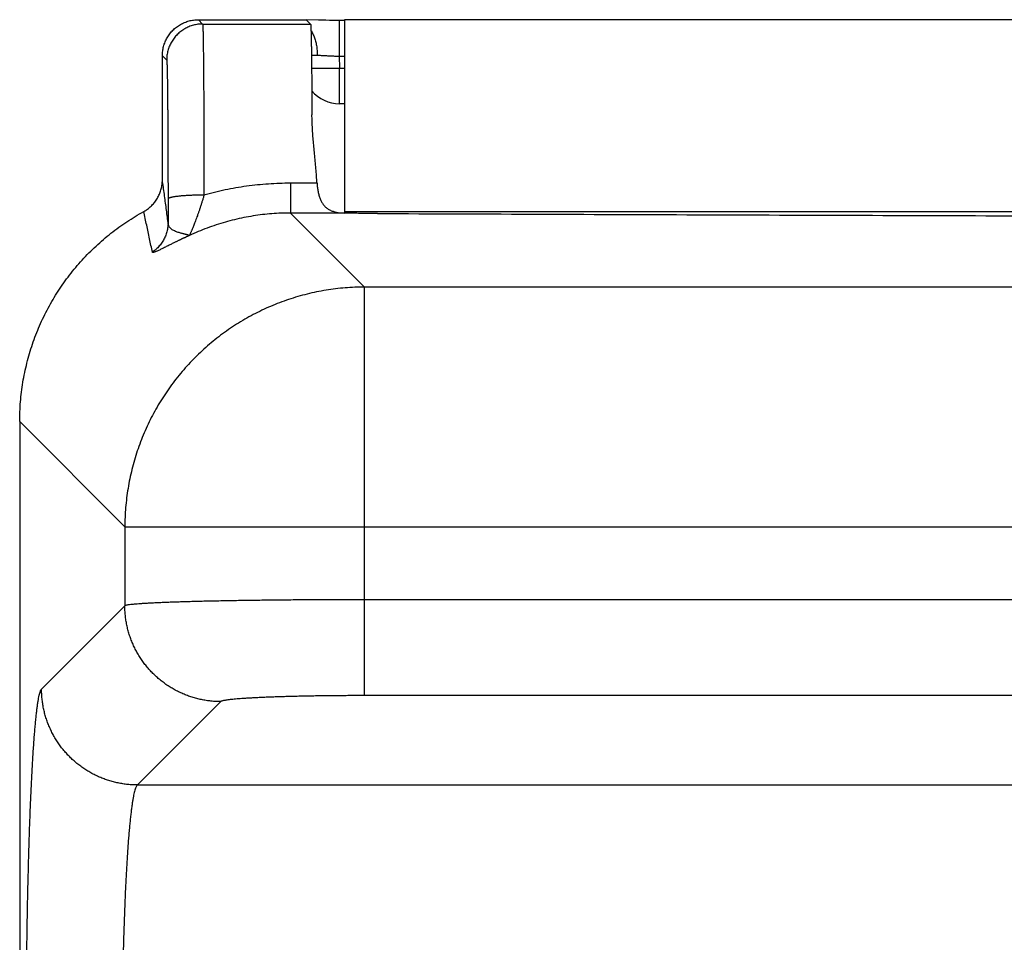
# Model space of a CAD drawing. Header units: inches. Extents: x 0 to 34, y 0 to 22.
# Tile 12 of 111: x 4.955 to 5.366, y 9.032 to 9.416. Entities that reach past the tile are written whole.
import ezdxf

# ---------------------------------------------------------------- set-up
doc = ezdxf.new("R2010")
doc.units = ezdxf.units.IN
doc.header["$LTSCALE"] = 1.87
doc.header["$MEASUREMENT"] = 0
doc.layers.get('0').update_dxf_attribs({"linetype": 'CONTINUOUS'})

msp = doc.modelspace()

# ---------------------------------------------------------------- linework, layer by layer
at = {"color": 7, "linetype": 'CONTINUOUS'}
for p, q in [((5.02981, 9.41602), (5.03161, 9.41422)), ((5.02981, 9.41602), (5.07481, 9.41602)), ((5.07481, 9.41602), (5.07661, 9.41422)), ((5.07997, 9.41583), (5.07487, 9.41596)), ((5.08299, 9.41577), (5.07997, 9.41583)), ((5.08859, 9.41572), (5.08859, 9.40085)), ((5.09081, 9.41602), (5.09081, 9.33545)), ((8.28981, 9.41602), (5.09081, 9.41602)), ((5.03161, 9.41422), (5.07661, 9.41422)), ((5.01481, 9.34926), (5.01481, 9.40102)), ((5.01481, 9.40102), (5.01661, 9.39922)), ((5.08859, 9.40085), (5.08863, 9.39589)), ((5.08859, 9.40085), (5.09081, 9.40085)), ((5.08863, 9.38102), (5.08863, 9.39589)), ((5.08863, 9.39589), (5.09081, 9.39589)), ((5.09081, 9.38102), (5.08863, 9.38102)), ((5.06822, 9.34785), (5.06822, 9.33545)), ((5.07931, 9.34785), (5.06822, 9.34785)), ((5.06822, 9.33545), (5.09907, 9.30461)), ((5.09084, 9.33545), (5.06822, 9.33545)), ((8.28981, 9.33602), (5.09081, 9.33602)), ((5.09907, 9.13435), (5.09907, 9.30461)), ((8.28055, 9.30461), (5.09907, 9.30461)), ((4.95531, 9.24856), (4.95531, 5.96592)), ((4.95531, 9.24856), (4.99916, 9.20471)), ((4.99916, 9.20471), (4.99916, 9.17181)), ((4.99916, 9.20471), (8.38046, 9.20471)), ((8.28055, 9.17431), (5.09907, 9.17431)), ((4.99916, 9.17181), (4.96442, 9.13707)), ((5.03912, 9.13184), (5.00439, 9.09711)), ((8.28055, 9.13435), (5.09907, 9.13435)), ((5.00439, 9.09711), (8.37524, 9.09711))]:
    msp.add_line(p, q, dxfattribs=at)
msp.add_lwpolyline([(5.09081, 9.41572), (5.08741, 9.41572), (5.08594, 9.41573), (5.08447, 9.41575), (5.08299, 9.41577)], dxfattribs=at)
msp.add_arc((5.08863, 9.39602), 0.015, 219.922, 270, dxfattribs=at)
for points, knots in [([(5.01481, 9.40102), (5.01481, 9.40135), (5.01483, 9.402), (5.01493, 9.40298), (5.01509, 9.40395), (5.01531, 9.4049), (5.0156, 9.40584), (5.01594, 9.40676), (5.01635, 9.40766), (5.01681, 9.40852), (5.01733, 9.40936), (5.0179, 9.41016), (5.01852, 9.41092), (5.0192, 9.41163), (5.01991, 9.4123), (5.02067, 9.41293), (5.02147, 9.4135), (5.02231, 9.41402), (5.02317, 9.41448), (5.02407, 9.41489), (5.02499, 9.41523), (5.02593, 9.41552), (5.02688, 9.41574), (5.02785, 9.4159), (5.02883, 9.416), (5.02948, 9.41602), (5.02981, 9.41602)], [0, 0, 0, 0, 0.041654, 0.083352, 0.125005, 0.166657, 0.208354, 0.250006, 0.291657, 0.333353, 0.375004, 0.416654, 0.45835, 0.5, 0.54165, 0.583346, 0.624996, 0.666647, 0.708343, 0.749994, 0.791646, 0.833343, 0.874995, 0.916648, 0.958346, 1, 1, 1, 1]), ([(5.03161, 9.41422), (5.03128, 9.41422), (5.03062, 9.4142), (5.02965, 9.41411), (5.02868, 9.41395), (5.02772, 9.41372), (5.02678, 9.41344), (5.02586, 9.41309), (5.02497, 9.41269), (5.0241, 9.41222), (5.02327, 9.4117), (5.02247, 9.41113), (5.02171, 9.41051), (5.02099, 9.40984), (5.02032, 9.40912), (5.0197, 9.40836), (5.01913, 9.40756), (5.01861, 9.40673), (5.01814, 9.40586), (5.01774, 9.40497), (5.01739, 9.40405), (5.01711, 9.40311), (5.01688, 9.40215), (5.01672, 9.40118), (5.01663, 9.40021), (5.01661, 9.39955), (5.01661, 9.39922)], [0, 0, 0, 0, 0.041666, 0.083332, 0.124998, 0.166664, 0.208331, 0.249998, 0.291664, 0.333331, 0.374998, 0.416666, 0.458333, 0.5, 0.541667, 0.583335, 0.625002, 0.666669, 0.708336, 0.750003, 0.791669, 0.833336, 0.875002, 0.916668, 0.958334, 1, 1, 1, 1]), ([(5.03161, 9.41422), (5.03163, 9.4142), (5.03163, 9.41407), (5.03166, 9.41383), (5.03168, 9.41343), (5.03171, 9.41289), (5.03173, 9.41221), (5.03175, 9.41138), (5.03177, 9.41041), (5.0318, 9.40931), (5.03182, 9.40807), (5.03184, 9.40669), (5.03186, 9.40518), (5.03188, 9.40354), (5.0319, 9.40178), (5.03192, 9.39989), (5.03194, 9.39788), (5.03196, 9.39575), (5.03198, 9.39352), (5.032, 9.39117), (5.03202, 9.38872), (5.03203, 9.38617), (5.03205, 9.38352), (5.03206, 9.38079), (5.03208, 9.37797), (5.03209, 9.37507), (5.0321, 9.37209), (5.03211, 9.36905), (5.03212, 9.36594), (5.03213, 9.36278), (5.03214, 9.35956), (5.03215, 9.3563), (5.03215, 9.353), (5.03216, 9.34966), (5.03216, 9.3463), (5.03216, 9.34405), (5.03216, 9.34293)], [0, 0, 0, 0, 0.001483, 0.004991, 0.010537, 0.018114, 0.027709, 0.039302, 0.052869, 0.068382, 0.08581, 0.105126, 0.126299, 0.149296, 0.174074, 0.200585, 0.228778, 0.258602, 0.290007, 0.322939, 0.357333, 0.393124, 0.430246, 0.468633, 0.508215, 0.548912, 0.590648, 0.633352, 0.676951, 0.721362, 0.766496, 0.812268, 0.858592, 0.90538, 0.952547, 1, 1, 1, 1]), ([(5.07661, 9.41422), (5.07663, 9.4142), (5.07664, 9.41407), (5.07668, 9.41384), (5.0767, 9.41345), (5.07673, 9.41294), (5.07675, 9.41227), (5.07678, 9.41148), (5.07681, 9.41054), (5.07684, 9.40948), (5.07686, 9.40827), (5.07689, 9.40694), (5.07692, 9.40548), (5.07694, 9.4039), (5.07697, 9.40219), (5.07699, 9.40036), (5.07702, 9.39842), (5.07704, 9.39636), (5.07706, 9.39419), (5.07708, 9.39192), (5.0771, 9.38954), (5.07712, 9.38707), (5.07714, 9.3845), (5.07716, 9.38185), (5.07718, 9.37911), (5.07719, 9.37726), (5.07719, 9.37632)], [0, 0, 0, 0, 0.002744, 0.009143, 0.019227, 0.032989, 0.050417, 0.071468, 0.09611, 0.124315, 0.156008, 0.191146, 0.229684, 0.271521, 0.316598, 0.36486, 0.416177, 0.470481, 0.527701, 0.587685, 0.650354, 0.715625, 0.783327, 0.853367, 0.925655, 1, 1, 1, 1]), ([(5.07678, 9.41158), (5.07683, 9.4115), (5.07703, 9.41116), (5.07735, 9.41056), (5.07773, 9.40976), (5.07808, 9.40891), (5.07838, 9.40803), (5.07865, 9.40712), (5.07889, 9.40617), (5.07908, 9.40521), (5.07923, 9.40422), (5.07934, 9.40323), (5.07941, 9.40222), (5.07943, 9.40154), (5.07943, 9.4012)], [0, 0, 0, 0, 0.02723, 0.107073, 0.189183, 0.273424, 0.359629, 0.447609, 0.537156, 0.628041, 0.720024, 0.812853, 0.906267, 1, 1, 1, 1]), ([(5.01661, 9.39922), (5.01663, 9.3992), (5.01663, 9.39908), (5.01667, 9.39887), (5.01668, 9.39851), (5.01671, 9.39802), (5.01674, 9.3974), (5.01676, 9.39664), (5.01678, 9.39576), (5.01681, 9.39475), (5.01683, 9.39362), (5.01686, 9.39236), (5.01688, 9.39098), (5.0169, 9.38948), (5.01692, 9.38787), (5.01694, 9.38615), (5.01696, 9.38432), (5.01698, 9.38239), (5.017, 9.38036), (5.01702, 9.37823), (5.01704, 9.37601), (5.01705, 9.3737), (5.01707, 9.37132), (5.01708, 9.36885), (5.01709, 9.36632), (5.01711, 9.36372), (5.01712, 9.36106), (5.01713, 9.35834), (5.01714, 9.35558), (5.01714, 9.35277), (5.01715, 9.34993), (5.01716, 9.34707), (5.01716, 9.34419), (5.01716, 9.34226), (5.01716, 9.3413)], [0, 0, 0, 0, 0.001632, 0.005513, 0.01169, 0.020166, 0.030934, 0.043972, 0.059232, 0.076661, 0.096241, 0.117969, 0.141799, 0.167655, 0.195472, 0.225197, 0.256779, 0.290168, 0.32529, 0.36205, 0.400356, 0.440162, 0.481413, 0.523996, 0.567772, 0.61266, 0.65861, 0.705529, 0.753289, 0.801757, 0.850801, 0.90028, 0.950059, 1, 1, 1, 1]), ([(5.07698, 9.4012), (5.07709, 9.4012), (5.07741, 9.4012), (5.07798, 9.4012), (5.07869, 9.4012), (5.07918, 9.4012), (5.07943, 9.4012)], [0, 0, 0, 0, 0.127848, 0.400536, 0.691675, 1, 1, 1, 1]), ([(5.07943, 9.4012), (5.07969, 9.4012), (5.08023, 9.40119), (5.08105, 9.40116), (5.08191, 9.40112), (5.08281, 9.40107), (5.08374, 9.40102), (5.08469, 9.40097), (5.08566, 9.40093), (5.08663, 9.40089), (5.08761, 9.40086), (5.08826, 9.40085), (5.08859, 9.40085)], [0, 0, 0, 0, 0.084597, 0.174399, 0.268878, 0.36741, 0.469294, 0.573737, 0.679891, 0.786893, 0.893882, 1, 1, 1, 1]), ([(5.07705, 9.39583), (5.07725, 9.39583), (5.0777, 9.39583), (5.07841, 9.39583), (5.07918, 9.39583), (5.07999, 9.39584), (5.08085, 9.39584), (5.08174, 9.39584), (5.08266, 9.39585), (5.08361, 9.39585), (5.08459, 9.39586), (5.08558, 9.39586), (5.08659, 9.39587), (5.08761, 9.39588), (5.08829, 9.39589), (5.08863, 9.39589)], [0, 0, 0, 0, 0.053776, 0.116289, 0.182922, 0.253365, 0.327288, 0.404347, 0.484184, 0.566426, 0.650689, 0.736581, 0.823702, 0.911645, 1, 1, 1, 1]), ([(5.07931, 9.34785), (5.07924, 9.34887), (5.07908, 9.35092), (5.07882, 9.35399), (5.07855, 9.35705), (5.07826, 9.36007), (5.07798, 9.36304), (5.07773, 9.36593), (5.07751, 9.36871), (5.07734, 9.37137), (5.07723, 9.3739), (5.0772, 9.37553), (5.07719, 9.37632)], [0, 0, 0, 0, 0.107425, 0.215606, 0.323518, 0.430208, 0.534907, 0.636702, 0.734747, 0.828433, 0.917063, 1, 1, 1, 1]), ([(5.00703, 9.33609), (5.00731, 9.33624), (5.00785, 9.33656), (5.00863, 9.33709), (5.00937, 9.33767), (5.01008, 9.33829), (5.01075, 9.33896), (5.01137, 9.33967), (5.01195, 9.34041), (5.01248, 9.3412), (5.01296, 9.34201), (5.01339, 9.34285), (5.01376, 9.34372), (5.01408, 9.34461), (5.01435, 9.34551), (5.01455, 9.34644), (5.0147, 9.34737), (5.01479, 9.34831), (5.01481, 9.34894), (5.01481, 9.34926)], [0, 0, 0, 0, 0.058692, 0.117445, 0.176149, 0.234898, 0.293692, 0.352433, 0.411243, 0.47008, 0.528867, 0.587736, 0.64661, 0.705445, 0.764363, 0.823262, 0.882141, 0.941092, 1, 1, 1, 1]), ([(5.01719, 9.33152), (5.01694, 9.33347), (5.01642, 9.3374), (5.01563, 9.34331), (5.01509, 9.34727), (5.01481, 9.34926)], [0, 0, 0, 0, 0.330329, 0.663698, 1, 1, 1, 1]), ([(5.06822, 9.34785), (5.06669, 9.34785), (5.06363, 9.3478), (5.05904, 9.34757), (5.05447, 9.34718), (5.04992, 9.34663), (5.0454, 9.34594), (5.04093, 9.34509), (5.03652, 9.34409), (5.03361, 9.34333), (5.03216, 9.34293)], [0, 0, 0, 0, 0.125816, 0.2517, 0.377498, 0.503053, 0.628216, 0.752849, 0.876824, 1, 1, 1, 1]), ([(5.07931, 9.34785), (5.07933, 9.34756), (5.07937, 9.34697), (5.07947, 9.34611), (5.07959, 9.34526), (5.07973, 9.34443), (5.0799, 9.34363), (5.08009, 9.34286), (5.08031, 9.34212), (5.08057, 9.34142), (5.08085, 9.34074), (5.08117, 9.34011), (5.08152, 9.33951), (5.08192, 9.33895), (5.08235, 9.33843), (5.08282, 9.33794), (5.08335, 9.3375), (5.08392, 9.3371), (5.08455, 9.33674), (5.08523, 9.33642), (5.08598, 9.33615), (5.0868, 9.33592), (5.0877, 9.33573), (5.08867, 9.33559), (5.08972, 9.3355), (5.09046, 9.33547), (5.09084, 9.33545)], [0, 0, 0, 0, 0.045884, 0.091079, 0.135368, 0.178679, 0.220979, 0.262105, 0.302042, 0.340886, 0.378616, 0.415299, 0.451209, 0.486512, 0.52141, 0.556317, 0.591589, 0.627564, 0.664756, 0.703672, 0.74475, 0.788557, 0.835563, 0.886154, 0.940845, 1, 1, 1, 1]), ([(5.03216, 9.34293), (5.03184, 9.34293), (5.03119, 9.34292), (5.03022, 9.34291), (5.02926, 9.34289), (5.02831, 9.34287), (5.02737, 9.34284), (5.02646, 9.3428), (5.02557, 9.34276), (5.02471, 9.3427), (5.02388, 9.34265), (5.02309, 9.34259), (5.02233, 9.34252), (5.02162, 9.34245), (5.02095, 9.34237), (5.02033, 9.34229), (5.01975, 9.3422), (5.01923, 9.34211), (5.01877, 9.34202), (5.01836, 9.34192), (5.01801, 9.34183), (5.01772, 9.34173), (5.01749, 9.34162), (5.01732, 9.34152), (5.0172, 9.34142), (5.01717, 9.34133), (5.01716, 9.3413)], [0, 0, 0, 0, 0.063895, 0.127557, 0.190688, 0.253025, 0.314304, 0.37427, 0.432672, 0.489266, 0.543818, 0.596101, 0.645901, 0.693012, 0.737244, 0.778419, 0.816375, 0.850967, 0.882068, 0.909575, 0.933412, 0.953543, 0.969988, 0.982875, 0.992567, 1, 1, 1, 1]), ([(5.01716, 9.3413), (5.01717, 9.34073), (5.01717, 9.33961), (5.01717, 9.33794), (5.01717, 9.3363), (5.01718, 9.33468), (5.01718, 9.33309), (5.01719, 9.33204), (5.01719, 9.33152)], [0, 0, 0, 0, 0.173022, 0.343744, 0.511984, 0.677567, 0.840315, 1, 1, 1, 1]), ([(5.03216, 9.34293), (5.03205, 9.34251), (5.0318, 9.34167), (5.03143, 9.34042), (5.03104, 9.33916), (5.03064, 9.33792), (5.03024, 9.3367), (5.02983, 9.33551), (5.02943, 9.33437), (5.02903, 9.33328), (5.02865, 9.33226), (5.02828, 9.33132), (5.02794, 9.33046), (5.02763, 9.32969), (5.02735, 9.329), (5.0271, 9.32839), (5.02688, 9.32787), (5.02669, 9.32743), (5.02653, 9.32706), (5.0264, 9.32675), (5.02629, 9.32651), (5.02621, 9.32632), (5.02614, 9.32619), (5.02611, 9.32611), (5.02609, 9.32608)], [0, 0, 0, 0, 0.072318, 0.145671, 0.219313, 0.292514, 0.364565, 0.434797, 0.502583, 0.567343, 0.628477, 0.685141, 0.736669, 0.78309, 0.824557, 0.861049, 0.892566, 0.919372, 0.941856, 0.960353, 0.975129, 0.986527, 0.994797, 1, 1, 1, 1]), ([(4.95531, 9.24856), (4.95531, 9.24993), (4.95537, 9.25267), (4.95562, 9.25677), (4.95604, 9.26085), (4.95663, 9.26492), (4.95738, 9.26896), (4.9583, 9.27296), (4.95939, 9.27692), (4.96063, 9.28083), (4.96203, 9.28469), (4.96359, 9.28848), (4.96531, 9.29221), (4.96718, 9.29586), (4.96919, 9.29944), (4.97135, 9.30292), (4.97365, 9.30632), (4.97609, 9.30962), (4.97866, 9.31281), (4.98136, 9.3159), (4.98418, 9.31887), (4.98713, 9.32173), (4.99019, 9.32446), (4.99336, 9.32706), (4.99663, 9.32953), (5, 9.33187), (5.00347, 9.33406), (5.00584, 9.33543), (5.00703, 9.33609)], [0, 0, 0, 0, 0.038509, 0.077032, 0.115536, 0.154019, 0.19252, 0.231011, 0.269473, 0.307953, 0.346432, 0.38488, 0.423339, 0.461805, 0.500248, 0.538688, 0.577145, 0.615588, 0.654014, 0.692464, 0.730909, 0.769331, 0.807777, 0.846228, 0.884655, 0.923099, 0.961559, 1, 1, 1, 1]), ([(5.01064, 9.31916), (5.01026, 9.32102), (5.00948, 9.32477), (5.00827, 9.33042), (5.00745, 9.33419), (5.00704, 9.33609)], [0, 0, 0, 0, 0.330126, 0.663607, 1, 1, 1, 1]), ([(5.06822, 9.33545), (5.06694, 9.33546), (5.06435, 9.33541), (5.06047, 9.33518), (5.05657, 9.3348), (5.05267, 9.33426), (5.04878, 9.33356), (5.04491, 9.33271), (5.04106, 9.3317), (5.03724, 9.33053), (5.03347, 9.3292), (5.02974, 9.32773), (5.0273, 9.32665), (5.02609, 9.32608)], [0, 0, 0, 0, 0.088781, 0.178191, 0.268158, 0.35861, 0.449475, 0.540687, 0.632187, 0.723913, 0.815805, 0.907804, 1, 1, 1, 1]), ([(5.10455, 9.33525), (5.10401, 9.33525), (5.10294, 9.33526), (5.10133, 9.33527), (5.09975, 9.33528), (5.09819, 9.3353), (5.09665, 9.33533), (5.09514, 9.33535), (5.09367, 9.33538), (5.09224, 9.33542), (5.0913, 9.33544), (5.09084, 9.33545)], [0, 0, 0, 0, 0.117884, 0.23488, 0.350581, 0.464741, 0.576917, 0.686892, 0.794239, 0.89873, 1, 1, 1, 1]), ([(5.10455, 9.33525), (5.1504, 9.33507), (5.24212, 9.33473), (5.37973, 9.33427), (5.51743, 9.33386), (5.6552, 9.33349), (5.79302, 9.33316), (5.9309, 9.33289), (6.06882, 9.33265), (6.20678, 9.33247), (6.34477, 9.33233), (6.48278, 9.33224), (6.6208, 9.33219), (6.75882, 9.33219), (6.89684, 9.33224), (7.03485, 9.33233), (7.17284, 9.33247), (7.3108, 9.33265), (7.44872, 9.33289), (7.5866, 9.33316), (7.72443, 9.33349), (7.86219, 9.33386), (7.99989, 9.33427), (8.13751, 9.33473), (8.22923, 9.33507), (8.27507, 9.33525)], [0, 0, 0, 0, 0.04338, 0.086787, 0.130218, 0.173671, 0.217142, 0.260631, 0.304133, 0.347647, 0.39117, 0.4347, 0.478233, 0.521767, 0.5653, 0.60883, 0.652353, 0.695867, 0.739369, 0.782858, 0.826329, 0.869782, 0.913213, 0.95662, 1, 1, 1, 1]), ([(5.01719, 9.33152), (5.01719, 9.33119), (5.01717, 9.33055), (5.01707, 9.32958), (5.01691, 9.32862), (5.01669, 9.32768), (5.01641, 9.32675), (5.01608, 9.32584), (5.01568, 9.32496), (5.01522, 9.3241), (5.01471, 9.32327), (5.01415, 9.32248), (5.01354, 9.32173), (5.01288, 9.32101), (5.01218, 9.32035), (5.01143, 9.31972), (5.01091, 9.31934), (5.01064, 9.31916)], [0, 0, 0, 0, 0.066623, 0.133236, 0.199858, 0.266488, 0.333126, 0.399771, 0.466424, 0.533087, 0.599759, 0.666442, 0.733134, 0.799837, 0.866549, 0.93327, 1, 1, 1, 1]), ([(5.0261, 9.32608), (5.02611, 9.3261), (5.02602, 9.32619), (5.0259, 9.32609), (5.02574, 9.32617), (5.02561, 9.32623), (5.02546, 9.32631), (5.02527, 9.32636), (5.02504, 9.32641), (5.02479, 9.32648), (5.02448, 9.32655), (5.02412, 9.32663), (5.0237, 9.32674), (5.02323, 9.32686), (5.02268, 9.32701), (5.02207, 9.32719), (5.02139, 9.3274), (5.02065, 9.32765), (5.01991, 9.32795), (5.01923, 9.3283), (5.01865, 9.32868), (5.01819, 9.32908), (5.01782, 9.3295), (5.01754, 9.32996), (5.01734, 9.33045), (5.01722, 9.33097), (5.01719, 9.33133), (5.01719, 9.33152)], [0, 0, 0, 0, 0.004744, 0.021431, 0.034287, 0.04725, 0.061539, 0.079288, 0.099632, 0.122422, 0.149997, 0.183278, 0.221287, 0.264735, 0.314587, 0.371326, 0.434542, 0.505038, 0.578639, 0.6477, 0.708012, 0.761696, 0.811143, 0.858088, 0.904205, 0.951047, 1, 1, 1, 1]), ([(5.02609, 9.32608), (5.02606, 9.32607), (5.02599, 9.32604), (5.02588, 9.32599), (5.02576, 9.32593), (5.02563, 9.32587), (5.02548, 9.3258), (5.02531, 9.32573), (5.02514, 9.32565), (5.02496, 9.32557), (5.02479, 9.32549), (5.02462, 9.32541), (5.02443, 9.32532), (5.02424, 9.32523), (5.02403, 9.32513), (5.02379, 9.32502), (5.02354, 9.32491), (5.02326, 9.32478), (5.02297, 9.32464), (5.02265, 9.32449), (5.02231, 9.32433), (5.02193, 9.32415), (5.02153, 9.32395), (5.02109, 9.32374), (5.02061, 9.32351), (5.02009, 9.32326), (5.01954, 9.32298), (5.01893, 9.32269), (5.01827, 9.32236), (5.01757, 9.32201), (5.01682, 9.32164), (5.01605, 9.32125), (5.0153, 9.32087), (5.01457, 9.32052), (5.01389, 9.32019), (5.01327, 9.31989), (5.01271, 9.31963), (5.0122, 9.31942), (5.01177, 9.31925), (5.0114, 9.31912), (5.0111, 9.31905), (5.01088, 9.31902), (5.01071, 9.31904), (5.01065, 9.31912), (5.01064, 9.31916)], [0, 0, 0, 0, 0.00602, 0.013135, 0.020917, 0.029403, 0.038878, 0.049699, 0.061144, 0.072411, 0.083494, 0.094633, 0.106223, 0.118676, 0.132385, 0.147527, 0.163998, 0.181689, 0.200671, 0.221174, 0.243419, 0.267604, 0.293903, 0.322487, 0.353503, 0.387045, 0.423294, 0.462726, 0.505706, 0.552168, 0.60132, 0.652101, 0.702519, 0.750346, 0.794452, 0.834766, 0.871156, 0.9033, 0.930883, 0.953674, 0.971564, 0.984607, 0.993341, 1, 1, 1, 1]), ([(5.09907, 9.30461), (5.09773, 9.30461), (5.09505, 9.30455), (5.09104, 9.3043), (5.08704, 9.30389), (5.08306, 9.30332), (5.0791, 9.30259), (5.07518, 9.3017), (5.0713, 9.30065), (5.06746, 9.29945), (5.06367, 9.29809), (5.05994, 9.29659), (5.05628, 9.29493), (5.05268, 9.29313), (5.04916, 9.29119), (5.04571, 9.2891), (5.04236, 9.28688), (5.0391, 9.28453), (5.03593, 9.28205), (5.03287, 9.27944), (5.02991, 9.27671), (5.02706, 9.27386), (5.02433, 9.27091), (5.02173, 9.26784), (5.01924, 9.26468), (5.01689, 9.26141), (5.01467, 9.25806), (5.01259, 9.25462), (5.01064, 9.2511), (5.00884, 9.2475), (5.00719, 9.24383), (5.00568, 9.2401), (5.00433, 9.23631), (5.00312, 9.23248), (5.00208, 9.22859), (5.00119, 9.22467), (5.00046, 9.22072), (4.99989, 9.21674), (4.99947, 9.21274), (4.99922, 9.20873), (4.99916, 9.20605), (4.99916, 9.20471)], [0, 0, 0, 0, 0.025627, 0.051255, 0.076885, 0.102518, 0.128152, 0.153788, 0.179426, 0.205065, 0.230706, 0.256348, 0.281992, 0.307637, 0.333283, 0.35893, 0.384578, 0.410227, 0.435876, 0.461525, 0.487175, 0.512825, 0.538475, 0.564124, 0.589773, 0.615422, 0.64107, 0.666717, 0.692363, 0.718008, 0.743652, 0.769294, 0.794935, 0.820574, 0.846212, 0.871848, 0.897482, 0.923115, 0.948745, 0.974373, 1, 1, 1, 1]), ([(5.09907, 9.17431), (5.09773, 9.17431), (5.09505, 9.17431), (5.09104, 9.1743), (5.08704, 9.17429), (5.08307, 9.17428), (5.07912, 9.17426), (5.0752, 9.17424), (5.07132, 9.17421), (5.06749, 9.17418), (5.0637, 9.17414), (5.05998, 9.1741), (5.05631, 9.17406), (5.05272, 9.17401), (5.0492, 9.17396), (5.04576, 9.17391), (5.04241, 9.17385), (5.03915, 9.17379), (5.03599, 9.17372), (5.03293, 9.17366), (5.02998, 9.17359), (5.02713, 9.17351), (5.0244, 9.17343), (5.0218, 9.17335), (5.01931, 9.17327), (5.01696, 9.17319), (5.01473, 9.1731), (5.01264, 9.17301), (5.0107, 9.17292), (5.00889, 9.17282), (5.00723, 9.17273), (5.00572, 9.17263), (5.00436, 9.17253), (5.00315, 9.17243), (5.0021, 9.17233), (5.0012, 9.17223), (5.00047, 9.17213), (4.99989, 9.17203), (4.99947, 9.17193), (4.99924, 9.17185), (4.99916, 9.17181)], [0, 0, 0, 0, 0.040208, 0.080335, 0.120318, 0.160098, 0.199614, 0.238809, 0.277623, 0.315989, 0.353842, 0.391123, 0.427778, 0.463746, 0.498962, 0.53336, 0.566883, 0.599486, 0.631122, 0.661749, 0.691321, 0.719793, 0.747111, 0.773224, 0.798086, 0.821666, 0.843933, 0.864847, 0.884369, 0.902463, 0.919098, 0.934251, 0.947898, 0.960017, 0.970592, 0.979608, 0.987055, 0.992927, 0.997231, 1, 1, 1, 1]), ([(5.03912, 9.13184), (5.03845, 9.13184), (5.0371, 9.13188), (5.03508, 9.13204), (5.03308, 9.1323), (5.03109, 9.13266), (5.02912, 9.13312), (5.02717, 9.13368), (5.02526, 9.13434), (5.02338, 9.13509), (5.02154, 9.13594), (5.01974, 9.13687), (5.018, 9.1379), (5.01631, 9.13902), (5.01468, 9.14022), (5.01311, 9.1415), (5.01161, 9.14286), (5.01017, 9.14429), (5.00882, 9.14579), (5.00754, 9.14736), (5.00634, 9.14899), (5.00522, 9.15068), (5.00419, 9.15242), (5.00325, 9.15422), (5.00241, 9.15606), (5.00165, 9.15794), (5.001, 9.15985), (5.00044, 9.1618), (4.99998, 9.16377), (4.99962, 9.16576), (4.99936, 9.16777), (4.9992, 9.16978), (4.99916, 9.17113), (4.99916, 9.17181)], [0, 0, 0, 0, 0.03224, 0.064482, 0.096728, 0.128977, 0.161229, 0.193484, 0.225741, 0.258001, 0.290262, 0.322526, 0.354792, 0.387058, 0.419326, 0.451595, 0.483864, 0.516133, 0.548402, 0.580671, 0.612939, 0.645206, 0.677471, 0.709735, 0.741997, 0.774256, 0.806514, 0.838769, 0.871021, 0.90327, 0.935516, 0.96776, 1, 1, 1, 1]), ([(4.95822, 8.94494), (4.9582, 8.94674), (4.95816, 8.95035), (4.95812, 8.9558), (4.95808, 8.9613), (4.95804, 8.96684), (4.95802, 8.9724), (4.95801, 8.97798), (4.95801, 8.98356), (4.95801, 8.98914), (4.95802, 8.99471), (4.95805, 9.00027), (4.95808, 9.00581), (4.95812, 9.01132), (4.95816, 9.01679), (4.95822, 9.02222), (4.95829, 9.02759), (4.95836, 9.03291), (4.95844, 9.03817), (4.95853, 9.04335), (4.95863, 9.04845), (4.95874, 9.05347), (4.95886, 9.05839), (4.95898, 9.06322), (4.95911, 9.06794), (4.95925, 9.07255), (4.95939, 9.07704), (4.95954, 9.08141), (4.9597, 9.08565), (4.95987, 9.08975), (4.96004, 9.09372), (4.96022, 9.09753), (4.9604, 9.1012), (4.96059, 9.10472), (4.96078, 9.10807), (4.96098, 9.11126), (4.96119, 9.11428), (4.9614, 9.11712), (4.96161, 9.11979), (4.96183, 9.12228), (4.96205, 9.12458), (4.96227, 9.1267), (4.9625, 9.12863), (4.96273, 9.13037), (4.96297, 9.13192), (4.9632, 9.13327), (4.96344, 9.13442), (4.96367, 9.13537), (4.96391, 9.13612), (4.96414, 9.13668), (4.96433, 9.13697), (4.96442, 9.13707)], [0, 0, 0, 0, 0.028035, 0.056371, 0.084954, 0.113729, 0.142638, 0.171622, 0.200626, 0.229617, 0.258569, 0.287455, 0.316236, 0.344865, 0.3733, 0.401503, 0.42944, 0.457077, 0.484378, 0.511308, 0.537831, 0.56391, 0.589509, 0.614591, 0.639125, 0.663084, 0.686441, 0.709162, 0.731212, 0.752556, 0.773166, 0.793024, 0.812109, 0.830395, 0.84785, 0.864449, 0.880169, 0.894992, 0.908904, 0.921885, 0.933921, 0.944995, 0.955094, 0.964205, 0.972321, 0.979435, 0.985538, 0.990627, 0.994712, 0.997815, 1, 1, 1, 1]), ([(5.00439, 9.09711), (5.00371, 9.09711), (5.00236, 9.09714), (5.00035, 9.0973), (4.99834, 9.09756), (4.99635, 9.09792), (4.99438, 9.09838), (4.99243, 9.09894), (4.99052, 9.0996), (4.98864, 9.10035), (4.9868, 9.1012), (4.98501, 9.10214), (4.98326, 9.10317), (4.98157, 9.10428), (4.97994, 9.10548), (4.97837, 9.10676), (4.97687, 9.10812), (4.97544, 9.10955), (4.97408, 9.11105), (4.9728, 9.11262), (4.9716, 9.11425), (4.97048, 9.11594), (4.96946, 9.11769), (4.96852, 9.11948), (4.96767, 9.12132), (4.96692, 9.1232), (4.96626, 9.12511), (4.9657, 9.12706), (4.96524, 9.12903), (4.96488, 9.13102), (4.96462, 9.13303), (4.96446, 9.13504), (4.96443, 9.13639), (4.96442, 9.13707)], [0, 0, 0, 0, 0.03224, 0.064483, 0.096729, 0.128979, 0.161231, 0.193485, 0.225743, 0.258002, 0.290264, 0.322528, 0.354793, 0.38706, 0.419327, 0.451596, 0.483865, 0.516134, 0.548403, 0.580672, 0.612939, 0.645206, 0.677472, 0.709735, 0.741997, 0.774257, 0.806514, 0.838769, 0.871021, 0.90327, 0.935517, 0.96776, 1, 1, 1, 1]), ([(5.09907, 9.13435), (5.09814, 9.13435), (5.09629, 9.13435), (5.09352, 9.13434), (5.09076, 9.13432), (5.08802, 9.1343), (5.08531, 9.13428), (5.08263, 9.13425), (5.07998, 9.13421), (5.07738, 9.13417), (5.07482, 9.13413), (5.07231, 9.13407), (5.06985, 9.13402), (5.06746, 9.13396), (5.06514, 9.13389), (5.06289, 9.13382), (5.06072, 9.13374), (5.05863, 9.13367), (5.05662, 9.13358), (5.05471, 9.13349), (5.05289, 9.1334), (5.05117, 9.13331), (5.04956, 9.13321), (5.04804, 9.13311), (5.04664, 9.133), (5.04535, 9.1329), (5.04417, 9.13279), (5.04312, 9.13268), (5.04218, 9.13256), (5.04136, 9.13245), (5.04067, 9.13233), (5.0401, 9.13222), (5.03966, 9.1321), (5.03934, 9.13199), (5.03918, 9.1319), (5.03912, 9.13184)], [0, 0, 0, 0, 0.046297, 0.092445, 0.138352, 0.183925, 0.229077, 0.273727, 0.317795, 0.361199, 0.40385, 0.445654, 0.486517, 0.52634, 0.565031, 0.602508, 0.638691, 0.673512, 0.706906, 0.738802, 0.76912, 0.797791, 0.824766, 0.850004, 0.873443, 0.895015, 0.914666, 0.93236, 0.948073, 0.961784, 0.973472, 0.983117, 0.990714, 0.9963, 1, 1, 1, 1]), ([(5.00439, 9.09711), (5.00428, 9.09703), (5.00408, 9.09679), (5.00383, 9.09633), (5.00357, 9.09569), (5.00332, 9.09489), (5.00307, 9.09391), (5.00281, 9.09277), (5.00257, 9.09146), (5.00232, 9.08998), (5.00208, 9.08834), (5.00184, 9.08654), (5.0016, 9.08459), (5.00137, 9.08247), (5.00115, 9.08021), (5.00092, 9.07779), (5.00071, 9.07523), (5.0005, 9.07254), (5.0003, 9.0697), (5.0001, 9.06673), (4.99992, 9.06364), (4.99973, 9.06042), (4.99956, 9.05708), (4.99939, 9.05363), (4.99924, 9.05008), (4.99909, 9.04643), (4.99895, 9.04268), (4.99881, 9.03884), (4.99869, 9.03491), (4.99858, 9.03091), (4.99847, 9.02684), (4.99841, 9.02409), (4.99838, 9.02271)], [0, 0, 0, 0, 0.005141, 0.01216, 0.021254, 0.032504, 0.045937, 0.061559, 0.079365, 0.099339, 0.121462, 0.145708, 0.172047, 0.200441, 0.230849, 0.26322, 0.297506, 0.333655, 0.371615, 0.411333, 0.452749, 0.495798, 0.540412, 0.58652, 0.634042, 0.68289, 0.732989, 0.78428, 0.836698, 0.890172, 0.944629, 1, 1, 1, 1])]:
    msp.add_open_spline(points, degree=3, knots=knots, dxfattribs=at)

doc.saveas('drawing.dxf')
